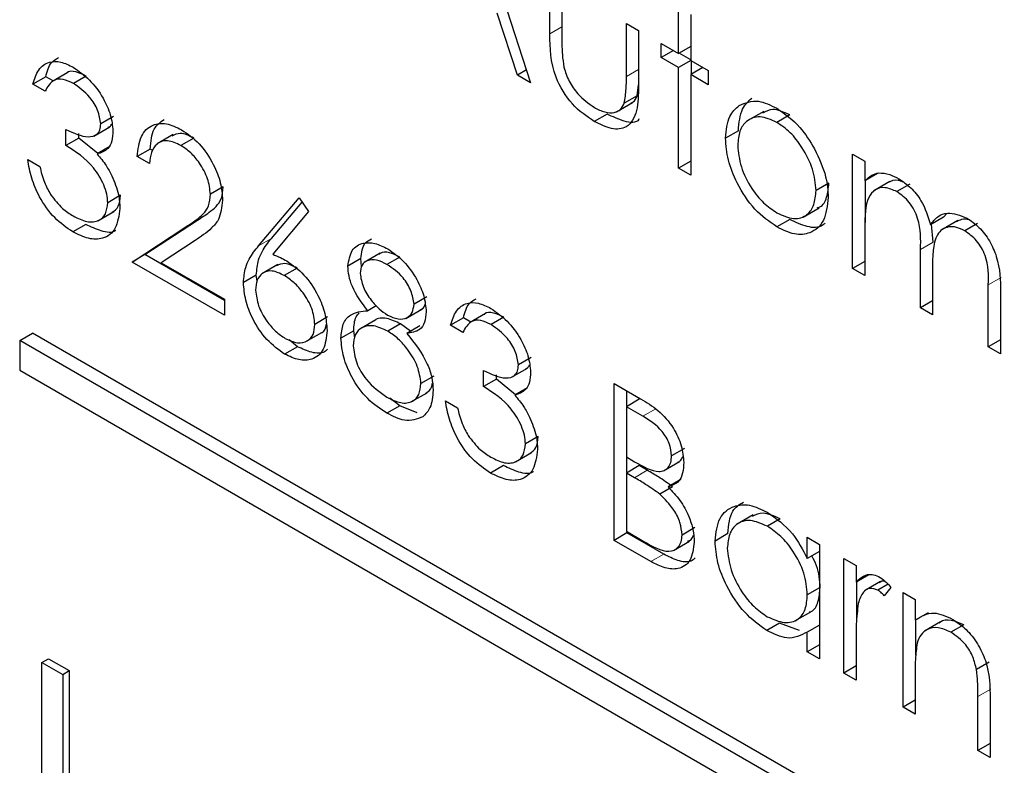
# Paper-space layout 'Blatt2' of a CAD drawing. Header units: millimetres. Extents: x 5 to 418, y 2 to 292.
# Tile 43 of 115: x 113.7 to 114.605, y 186.928 to 187.613. Entities that reach past the tile are written whole.
import ezdxf

# ---------------------------------------------------------------- set-up
doc = ezdxf.new("R2010")
doc.units = ezdxf.units.MM

psp = doc.layouts.new('Blatt2')

# ---------------------------------------------------------------- linework, layer by layer
at = {"color": 7, "linetype": 'Continuous', "lineweight": 25}
for p, q in [((114.1118, 187.73233), (114.16936, 187.55507)), ((114.18695, 187.59988), (114.18695, 187.65017)), ((114.19815, 187.6437), (114.19815, 187.59489)), ((114.1572, 187.56209), (114.13876, 187.6189)), ((114.30528, 187.58185), (114.30528, 187.62432)), ((114.31648, 187.61786), (114.31648, 187.57539)), ((114.25731, 187.60955), (114.26851, 187.60309)), ((114.25731, 187.56073), (114.25731, 187.60955)), ((114.26851, 187.60309), (114.26851, 187.55185)), ((114.28929, 187.59109), (114.30528, 187.58185)), ((114.28929, 187.57816), (114.28929, 187.59109)), ((114.30049, 187.58462), (114.28929, 187.57816)), ((114.31648, 187.58832), (114.30528, 187.58185)), ((114.30528, 187.56893), (114.28929, 187.57816)), ((114.31648, 187.57539), (114.30528, 187.56893)), ((114.31648, 187.57607), (114.30587, 187.5822)), ((114.31648, 187.57539), (114.33247, 187.56616)), ((114.31707, 187.56281), (114.31707, 187.57505)), ((114.16552, 187.5669), (114.1572, 187.56209)), ((114.30528, 187.4766), (114.30528, 187.56893)), ((114.32767, 187.56893), (114.31648, 187.56247)), ((114.33247, 187.56616), (114.33247, 187.55324)), ((113.72382, 187.56053), (113.71204, 187.55373)), ((113.73054, 187.55666), (113.72382, 187.56053)), ((113.74411, 187.56449), (113.72938, 187.55598)), ((113.7611, 187.56117), (113.74931, 187.55437)), ((114.16936, 187.55507), (114.1572, 187.56209)), ((114.31648, 187.56247), (114.31648, 187.47014)), ((114.33247, 187.55324), (114.31648, 187.56247)), ((113.72323, 187.54727), (113.71204, 187.55373)), ((114.26725, 187.54295), (114.26851, 187.5531)), ((114.26725, 187.54295), (114.25546, 187.53615)), ((114.24831, 187.52827), (114.26304, 187.53677)), ((114.38359, 187.52871), (114.36886, 187.52021)), ((113.78618, 187.5241), (113.7744, 187.5173)), ((114.23959, 187.52629), (114.2278, 187.51948)), ((114.40742, 187.52542), (114.39563, 187.51862)), ((113.74242, 187.49741), (113.74242, 187.51219)), ((113.768, 187.50595), (113.78273, 187.51446)), ((114.36024, 187.51082), (114.34846, 187.50402)), ((113.7542, 187.50422), (113.74242, 187.49741)), ((113.7542, 187.50422), (113.7542, 187.50826)), ((113.77168, 187.48993), (113.7542, 187.50422)), ((113.84095, 187.50747), (113.82622, 187.49897)), ((113.85987, 187.50416), (113.84808, 187.49735)), ((113.78281, 187.49636), (113.77103, 187.48956)), ((113.81976, 187.49407), (113.80798, 187.48726)), ((113.82214, 187.4927), (113.81976, 187.49407)), ((113.70724, 187.48449), (113.71843, 187.47802)), ((113.81917, 187.4808), (113.80798, 187.48726)), ((114.46519, 187.48954), (114.47638, 187.48308)), ((114.46519, 187.38429), (114.46519, 187.48954)), ((114.47638, 187.48308), (114.47638, 187.46479)), ((114.31648, 187.48306), (114.30528, 187.4766)), ((114.31648, 187.47014), (114.30528, 187.4766)), ((114.48817, 187.47159), (114.47638, 187.46479)), ((114.47697, 187.42662), (114.47697, 187.46513)), ((113.88692, 187.45934), (113.87514, 187.45253)), ((114.44339, 187.46273), (114.43161, 187.45593)), ((114.49944, 187.4643), (114.48471, 187.4558)), ((114.51765, 187.46179), (114.50586, 187.45498)), ((113.79258, 187.4516), (113.7808, 187.44479)), ((113.91946, 187.40519), (113.95669, 187.44943)), ((113.95669, 187.44943), (113.96531, 187.43663)), ((113.93125, 187.41199), (113.95938, 187.44543)), ((114.4197, 187.43168), (114.43443, 187.44019)), ((113.77178, 187.42823), (113.78651, 187.43674)), ((113.81497, 187.39713), (113.86334, 187.42881)), ((113.96531, 187.43663), (113.93236, 187.39746)), ((114.40747, 187.42938), (114.39568, 187.42257)), ((114.54861, 187.43142), (114.53682, 187.42462)), ((114.54861, 187.43142), (114.55194, 187.43503)), ((113.76062, 187.4248), (113.74884, 187.418)), ((113.80318, 187.39032), (113.85155, 187.42201)), ((114.47638, 187.42212), (114.47638, 187.37783)), ((114.53934, 187.40861), (114.53784, 187.42521)), ((114.56181, 187.42842), (114.54707, 187.41992)), ((114.58009, 187.42574), (114.5683, 187.41894)), ((113.8611, 187.41012), (113.82989, 187.38968)), ((114.52755, 187.34829), (114.52755, 187.40181)), ((113.81497, 187.39713), (113.80318, 187.39032)), ((113.88793, 187.355), (113.81497, 187.39713)), ((114.01325, 187.39342), (114.00146, 187.38662)), ((114.0141, 187.38609), (114.01325, 187.39342)), ((114.03106, 187.39843), (114.01633, 187.38993)), ((114.04918, 187.39487), (114.03739, 187.38806)), ((113.88793, 187.3414), (113.80318, 187.39032)), ((113.82989, 187.38968), (113.88793, 187.35617)), ((113.93711, 187.38812), (113.92238, 187.37961)), ((113.95471, 187.38478), (113.94292, 187.37797)), ((114.47638, 187.39075), (114.46519, 187.38429)), ((114.47638, 187.37783), (114.46519, 187.38429)), ((113.91731, 187.37821), (113.90552, 187.3714)), ((113.91805, 187.37268), (113.91731, 187.37821)), ((114.53874, 187.38277), (114.53874, 187.34183)), ((114.58991, 187.31229), (114.58991, 187.36936)), ((114.07401, 187.35843), (114.06223, 187.35163)), ((114.60111, 187.36284), (114.60111, 187.30583)), ((113.88793, 187.35617), (113.88793, 187.3414)), ((114.02756, 187.35013), (114.01968, 187.34558)), ((114.53874, 187.35475), (114.52755, 187.34829)), ((114.53874, 187.34183), (114.52755, 187.34829)), ((113.98287, 187.33984), (113.97108, 187.33304)), ((114.05467, 187.33857), (114.0694, 187.34707)), ((114.10759, 187.33899), (114.09581, 187.33218)), ((114.11431, 187.33511), (114.10759, 187.33899)), ((114.12788, 187.34294), (114.11315, 187.33444)), ((114.14487, 187.33963), (114.13309, 187.33282)), ((114.02727, 187.33724), (114.01254, 187.32874)), ((114.0499, 187.33351), (114.03812, 187.32671)), ((114.05911, 187.32674), (114.0499, 187.33351)), ((114.06749, 187.33158), (114.05571, 187.32478)), ((114.107, 187.32572), (114.09581, 187.33218)), ((113.69989, 187.31814), (113.71168, 187.32494)), ((116.3044, 185.82819), (113.71168, 187.32494)), ((113.96275, 187.31717), (113.97748, 187.32567)), ((114.00685, 187.32712), (113.99507, 187.32032)), ((114.00781, 187.32083), (114.00685, 187.32712)), ((116.29262, 185.82139), (113.69989, 187.31814)), ((113.69989, 187.31814), (113.69989, 187.29092)), ((113.95508, 187.31254), (113.9433, 187.30574)), ((113.95508, 187.31254), (113.94737, 187.31892)), ((114.60111, 187.31875), (114.58991, 187.31229)), ((114.60111, 187.30583), (114.58991, 187.31229)), ((114.16996, 187.30255), (114.15817, 187.29575)), ((113.69989, 187.29092), (116.29262, 185.79417)), ((114.08041, 187.28558), (114.06862, 187.27878)), ((114.12619, 187.27587), (114.12619, 187.29064)), ((114.13798, 187.28267), (114.13798, 187.28671)), ((114.15177, 187.28441), (114.1665, 187.29291)), ((114.13798, 187.28267), (114.12619, 187.27587)), ((114.15545, 187.26839), (114.13798, 187.28267)), ((114.24612, 187.27865), (114.27045, 187.2646)), ((114.24612, 187.13462), (114.24612, 187.27865)), ((114.05942, 187.26178), (114.07415, 187.27028)), ((114.16658, 187.27481), (114.1548, 187.26801)), ((114.2579, 187.25776), (114.2579, 187.27185)), ((114.04905, 187.2583), (114.03727, 187.25149)), ((114.04905, 187.2583), (114.04006, 187.26512)), ((114.06512, 187.25171), (114.04905, 187.2583)), ((114.09101, 187.26294), (114.1022, 187.25648)), ((114.2691, 187.26422), (114.25731, 187.25741)), ((114.25731, 187.25741), (114.25731, 187.21125)), ((114.2725, 187.24865), (114.25731, 187.25741)), ((114.17635, 187.23005), (114.16457, 187.22325)), ((114.15555, 187.20669), (114.17028, 187.21519)), ((114.31067, 187.21904), (114.29889, 187.21224)), ((114.1444, 187.20326), (114.13261, 187.19645)), ((114.25731, 187.21125), (114.26483, 187.20691)), ((114.2691, 187.20328), (114.25731, 187.19648)), ((114.2579, 187.19682), (114.2579, 187.21091)), ((114.27652, 187.199), (114.2691, 187.20328)), ((114.29148, 187.19849), (114.30621, 187.207)), ((114.25731, 187.19648), (114.25731, 187.14293)), ((114.26473, 187.1922), (114.25731, 187.19648)), ((114.30745, 187.19052), (114.29566, 187.18372)), ((114.29985, 187.18383), (114.28807, 187.17702)), ((114.37392, 187.15811), (114.35919, 187.1496)), ((114.39867, 187.15433), (114.38689, 187.14753)), ((114.2579, 187.14142), (114.24612, 187.13462)), ((114.25731, 187.14293), (114.27325, 187.13373)), ((114.2579, 187.14142), (114.2579, 187.14259)), ((114.29163, 187.12195), (114.2579, 187.14142)), ((114.32027, 187.14631), (114.30848, 187.1395)), ((114.35065, 187.1408), (114.33886, 187.13399)), ((114.27985, 187.11515), (114.24612, 187.13462)), ((114.30062, 187.12529), (114.31536, 187.1338)), ((114.42361, 187.11793), (114.42361, 187.13741)), ((114.42361, 187.13741), (114.43481, 187.13094)), ((114.43481, 187.13094), (114.43481, 187.02569)), ((114.43481, 187.12439), (114.42361, 187.11793)), ((114.45719, 187.11802), (114.46839, 187.11156)), ((114.45719, 187.01277), (114.45719, 187.11802)), ((114.46839, 187.11156), (114.46839, 187.09607)), ((114.48017, 187.10287), (114.46839, 187.09607)), ((114.46898, 187.06158), (114.46898, 187.09641)), ((114.49097, 187.09682), (114.47624, 187.08832)), ((114.49783, 187.09426), (114.4885, 187.08887)), ((114.43481, 187.09101), (114.42361, 187.08455)), ((114.50037, 187.09134), (114.49422, 187.08369)), ((114.51156, 187.08664), (114.52275, 187.08017)), ((114.51156, 186.98138), (114.51156, 187.08664)), ((114.52275, 187.08017), (114.52275, 187.06119)), ((114.41217, 187.06059), (114.4269, 187.06909)), ((114.53454, 187.06799), (114.52275, 187.06119)), ((114.39817, 187.0586), (114.38639, 187.0518)), ((114.41649, 187.05184), (114.39817, 187.0586)), ((114.52335, 187.02913), (114.52335, 187.06153)), ((114.54607, 187.05975), (114.53134, 187.05124)), ((114.43481, 187.05682), (114.42361, 187.05036)), ((114.42361, 187.03215), (114.42361, 187.05036)), ((114.56727, 187.057), (114.55548, 187.0502)), ((114.46839, 187.04168), (114.46839, 187.00631)), ((114.43481, 187.03862), (114.42361, 187.03215)), ((114.43481, 187.02569), (114.42361, 187.03215)), ((113.72035, 187.02254), (113.72624, 187.02594)), ((113.72035, 187.02254), (113.73939, 187.01154)), ((113.72035, 186.77757), (113.72035, 187.02254)), ((113.72624, 187.02594), (113.74528, 187.01495)), ((114.59078, 187.02271), (114.579, 187.01591)), ((113.73939, 187.01154), (113.74528, 187.01495)), ((113.74528, 187.01495), (113.74528, 186.76998)), ((114.46839, 187.01923), (114.45719, 187.01277)), ((114.46839, 187.00631), (114.45719, 187.01277)), ((114.52275, 187.01298), (114.52275, 186.97492)), ((113.73939, 187.01154), (113.73939, 186.76658)), ((114.52275, 186.98785), (114.51156, 186.98138)), ((114.58032, 186.94169), (114.58032, 186.9912)), ((114.59151, 186.98898), (114.59151, 186.93523)), ((114.52275, 186.97492), (114.51156, 186.98138)), ((114.59151, 186.94815), (114.58032, 186.94169)), ((114.59151, 186.93523), (114.58032, 186.94169))]:
    psp.add_line(p, q, dxfattribs=at)
at = {"color": 7, "linetype": 'Continuous', "lineweight": 18}
for p, q in [((114.19815, 187.60634), (114.18695, 187.59988)), ((114.26851, 187.56719), (114.25731, 187.56073)), ((113.86334, 187.42881), (113.85155, 187.42201)), ((113.93125, 187.41199), (113.91946, 187.40519)), ((114.53934, 187.40861), (114.52755, 187.40181)), ((114.6017, 187.37616), (114.58991, 187.36936)), ((114.28429, 187.25545), (114.2725, 187.24865)), ((114.27652, 187.199), (114.26473, 187.1922)), ((114.29163, 187.12195), (114.27985, 187.11515)), ((114.59211, 186.998), (114.58032, 186.9912))]:
    psp.add_line(p, q, dxfattribs=at)
at = {"color": 7, "linetype": 'Continuous', "lineweight": 25}
for points, knots in [([(114.2278, 187.51948), (114.22087, 187.52412), (114.20704, 187.53337), (114.18766, 187.56561), (114.18722, 187.58686), (114.18695, 187.59988)], [0, 0, 0, 0, 0.28097, 0.559785, 1, 1, 1, 1]), ([(114.19815, 187.59489), (114.19814, 187.59026), (114.19812, 187.582), (114.19937, 187.57315), (114.19992, 187.56925)], [0, 0, 0, 0, 0.560377, 1, 1, 1, 1]), ([(113.71204, 187.55373), (113.71347, 187.55844), (113.71634, 187.56784), (113.72587, 187.57458), (113.73741, 187.57496), (113.74524, 187.57114), (113.74916, 187.56923)], [0, 0, 0, 0, 0.2802877, 0.5596797, 0.7797465, 1, 1, 1, 1]), ([(113.72382, 187.56053), (113.72513, 187.56546), (113.72727, 187.57353), (113.73316, 187.57681), (113.73546, 187.57809)], [0, 0, 0, 0, 0.609349, 1, 1, 1, 1]), ([(113.7611, 187.56117), (113.75793, 187.56264), (113.75159, 187.56556), (113.74482, 187.56598), (113.74295, 187.56361), (113.7428, 187.56342)], [0, 0, 0, 0, 0.479358, 0.957166, 1, 1, 1, 1]), ([(113.74916, 187.56923), (113.75421, 187.56569), (113.76431, 187.55861), (113.77639, 187.54238), (113.78406, 187.52539), (113.78508, 187.51565), (113.78559, 187.51078)], [0, 0, 0, 0, 0.280085, 0.559868, 0.780099, 1, 1, 1, 1]), ([(114.19992, 187.56925), (114.2013, 187.56493), (114.20405, 187.55628), (114.21409, 187.54207), (114.22267, 187.53604), (114.2279, 187.53235)], [0, 0, 0, 0, 0.280117, 0.560544, 1, 1, 1, 1]), ([(113.74931, 187.55437), (113.74607, 187.55594), (113.73959, 187.55909), (113.72928, 187.55784), (113.72553, 187.55128), (113.72323, 187.54727)], [0, 0, 0, 0, 0.280636, 0.560364, 1, 1, 1, 1]), ([(114.25546, 187.53615), (114.25615, 187.54051), (114.25736, 187.5483), (114.25733, 187.55693), (114.25731, 187.56073)], [0, 0, 0, 0, 0.559371, 1, 1, 1, 1]), ([(113.7744, 187.5173), (113.77377, 187.52143), (113.7725, 187.52974), (113.76295, 187.54458), (113.75448, 187.55066), (113.74931, 187.55437)], [0, 0, 0, 0, 0.278859, 0.560074, 1, 1, 1, 1]), ([(114.26851, 187.55185), (114.2684, 187.54404), (114.2682, 187.52852), (114.25943, 187.51305), (114.24383, 187.5114), (114.23315, 187.51679), (114.2278, 187.51948)], [0, 0, 0, 0, 0.281501, 0.559646, 0.779298, 1, 1, 1, 1]), ([(114.26138, 187.53626), (114.26215, 187.53658), (114.26486, 187.53771), (114.26625, 187.54077), (114.26725, 187.54295)], [0, 0, 0, 0, 0.285818, 1, 1, 1, 1]), ([(114.36024, 187.51082), (114.3609, 187.5182), (114.36208, 187.53138), (114.36948, 187.53802), (114.37274, 187.54094)], [0, 0, 0, 0, 0.559285, 1, 1, 1, 1]), ([(114.36095, 187.53414), (114.36658, 187.53653), (114.37666, 187.5408), (114.38986, 187.53436), (114.39568, 187.53152)], [0, 0, 0, 0, 0.55888, 1, 1, 1, 1]), ([(114.2279, 187.53235), (114.23115, 187.5307), (114.23763, 187.52739), (114.24593, 187.52711), (114.25223, 187.52999), (114.25439, 187.5341), (114.25546, 187.53615)], [0, 0, 0, 0, 0.28027, 0.560007, 0.780074, 1, 1, 1, 1]), ([(114.34846, 187.50402), (114.34912, 187.51139), (114.3503, 187.52458), (114.35769, 187.53121), (114.36095, 187.53414)], [0, 0, 0, 0, 0.559285, 1, 1, 1, 1]), ([(114.40742, 187.52542), (114.40199, 187.52794), (114.39238, 187.53239), (114.38548, 187.52873), (114.38247, 187.52713)], [0, 0, 0, 0, 0.5643768, 1, 1, 1, 1]), ([(114.39568, 187.53152), (114.40308, 187.52635), (114.41631, 187.51712), (114.42602, 187.5012), (114.43031, 187.49419)], [0, 0, 0, 0, 0.559182, 1, 1, 1, 1]), ([(113.81976, 187.49407), (113.82037, 187.50084), (113.82149, 187.51329), (113.82905, 187.51868), (113.8325, 187.52114)], [0, 0, 0, 0, 0.54369, 1, 1, 1, 1]), ([(114.26909, 187.52167), (114.26904, 187.52158), (114.2665, 187.51754), (114.25509, 187.51892), (114.24476, 187.52383), (114.23959, 187.52629)], [0, 0, 0, 0, 0.010224, 0.503933, 1, 1, 1, 1]), ([(114.39563, 187.51862), (114.3903, 187.52094), (114.37965, 187.52559), (114.36798, 187.52083), (114.36073, 187.51135), (114.36001, 187.5021), (114.35965, 187.49747)], [0, 0, 0, 0, 0.2794842, 0.5592561, 0.7795472, 1, 1, 1, 1]), ([(113.74242, 187.51219), (113.74946, 187.50887), (113.76003, 187.5039), (113.77036, 187.50639), (113.7739, 187.51151), (113.77423, 187.51537), (113.7744, 187.5173)], [0, 0, 0, 0, 0.499418, 0.749016, 0.874544, 1, 1, 1, 1]), ([(113.78559, 187.51078), (113.78539, 187.50757), (113.78498, 187.50115), (113.78049, 187.49269), (113.77461, 187.49074), (113.77103, 187.48956)], [0, 0, 0, 0, 0.280508, 0.560792, 1, 1, 1, 1]), ([(113.78098, 187.5142), (113.78164, 187.51431), (113.78331, 187.5146), (113.78405, 187.51633), (113.7845, 187.51737)], [0, 0, 0, 0, 0.399149, 1, 1, 1, 1]), ([(113.80798, 187.48726), (113.80871, 187.49385), (113.81016, 187.507), (113.8208, 187.51685), (113.83434, 187.51864), (113.84388, 187.51408), (113.84866, 187.51179)], [0, 0, 0, 0, 0.280029, 0.559515, 0.779668, 1, 1, 1, 1]), ([(113.84866, 187.51179), (113.85422, 187.50798), (113.86533, 187.50037), (113.87768, 187.48151), (113.88515, 187.46296), (113.88594, 187.45247), (113.88633, 187.44723)], [0, 0, 0, 0, 0.27989, 0.559224, 0.779582, 1, 1, 1, 1]), ([(114.43161, 187.45593), (114.431, 187.46244), (114.42977, 187.47547), (114.41992, 187.4947), (114.40819, 187.51004), (114.39982, 187.51576), (114.39563, 187.51862)], [0, 0, 0, 0, 0.279586, 0.559398, 0.779653, 1, 1, 1, 1]), ([(113.84808, 187.49735), (113.84382, 187.49931), (113.83531, 187.50322), (113.82568, 187.49979), (113.8205, 187.49151), (113.81962, 187.48438), (113.81917, 187.4808)], [0, 0, 0, 0, 0.279699, 0.558847, 0.779176, 1, 1, 1, 1]), ([(113.85987, 187.50416), (113.85551, 187.50629), (113.8478, 187.51006), (113.84223, 187.5072), (113.8398, 187.50596)], [0, 0, 0, 0, 0.56442, 1, 1, 1, 1]), ([(114.39568, 187.42257), (114.38869, 187.42742), (114.37473, 187.43711), (114.35937, 187.46092), (114.34996, 187.48422), (114.34896, 187.49742), (114.34846, 187.50402)], [0, 0, 0, 0, 0.279776, 0.559179, 0.779592, 1, 1, 1, 1]), ([(113.7808, 187.44479), (113.78061, 187.44741), (113.78025, 187.45264), (113.77636, 187.46397), (113.76476, 187.48307), (113.75136, 187.49168), (113.74242, 187.49741)], [0, 0, 0, 0, 0.125587, 0.251191, 0.500605, 1, 1, 1, 1]), ([(113.87514, 187.45253), (113.87462, 187.45729), (113.87357, 187.46681), (113.86595, 187.48063), (113.85718, 187.4913), (113.85112, 187.49533), (113.84808, 187.49735)], [0, 0, 0, 0, 0.279126, 0.558978, 0.77935, 1, 1, 1, 1]), ([(114.35965, 187.49747), (114.36032, 187.491), (114.36165, 187.47806), (114.37117, 187.45877), (114.38319, 187.44399), (114.39148, 187.43835), (114.39563, 187.43553)], [0, 0, 0, 0, 0.279618, 0.559167, 0.779512, 1, 1, 1, 1]), ([(114.43031, 187.49419), (114.43434, 187.48559), (114.44154, 187.47022), (114.44242, 187.45588), (114.4428, 187.44955)], [0, 0, 0, 0, 0.559216, 1, 1, 1, 1]), ([(113.74884, 187.418), (113.74312, 187.42188), (113.73169, 187.42964), (113.71819, 187.44849), (113.71034, 187.46757), (113.70828, 187.47884), (113.70724, 187.48449)], [0, 0, 0, 0, 0.279886, 0.558979, 0.779263, 1, 1, 1, 1]), ([(113.77103, 187.48956), (113.77393, 187.48613), (113.77912, 187.48001), (113.78289, 187.47268), (113.78454, 187.46946)], [0, 0, 0, 0, 0.559795, 1, 1, 1, 1]), ([(113.71843, 187.47802), (113.71957, 187.47318), (113.72161, 187.46453), (113.72619, 187.45616), (113.7282, 187.45248)], [0, 0, 0, 0, 0.560694, 1, 1, 1, 1]), ([(113.78454, 187.46946), (113.78694, 187.46367), (113.79121, 187.45332), (113.79175, 187.44378), (113.79199, 187.43957)], [0, 0, 0, 0, 0.559419, 1, 1, 1, 1]), ([(114.47638, 187.46479), (114.4784, 187.46678), (114.48201, 187.47034), (114.48688, 187.4717), (114.48902, 187.47229)], [0, 0, 0, 0, 0.560148, 1, 1, 1, 1]), ([(114.48902, 187.47229), (114.49239, 187.47206), (114.4984, 187.47165), (114.50493, 187.46827), (114.50781, 187.46678)], [0, 0, 0, 0, 0.559743, 1, 1, 1, 1]), ([(114.51168, 187.46378), (114.51005, 187.46443), (114.50481, 187.46655), (114.50077, 187.4647), (114.49798, 187.46342)], [0, 0, 0, 0, 0.309221, 1, 1, 1, 1]), ([(114.50781, 187.46678), (114.51145, 187.46425), (114.51874, 187.45918), (114.53065, 187.4446), (114.53448, 187.43219), (114.53682, 187.42462)], [0, 0, 0, 0, 0.280809, 0.561507, 1, 1, 1, 1]), ([(113.86334, 187.42881), (113.86693, 187.43112), (113.87286, 187.43492), (113.88049, 187.44112), (113.88591, 187.44817), (113.88659, 187.45562), (113.88692, 187.45934)], [0, 0, 0, 0, 0.340542, 0.56085, 0.780599, 1, 1, 1, 1]), ([(114.39563, 187.43553), (114.40091, 187.43317), (114.41148, 187.42846), (114.42342, 187.43255), (114.4304, 187.44227), (114.4312, 187.45138), (114.43161, 187.45593)], [0, 0, 0, 0, 0.279745, 0.559113, 0.779606, 1, 1, 1, 1]), ([(114.43257, 187.44014), (114.43349, 187.44036), (114.43779, 187.44137), (114.44202, 187.44941), (114.44294, 187.45829), (114.44339, 187.46273)], [0, 0, 0, 0, 0.1191233, 0.5596605, 1, 1, 1, 1]), ([(114.50586, 187.45498), (114.50219, 187.45657), (114.49484, 187.45974), (114.48559, 187.45742), (114.47658, 187.44688), (114.47646, 187.43233), (114.47638, 187.42212)], [0, 0, 0, 0, 0.186544, 0.37335, 0.56013, 1, 1, 1, 1]), ([(113.7282, 187.45248), (113.73179, 187.44782), (113.7382, 187.43948), (113.74572, 187.43475), (113.74904, 187.43266)], [0, 0, 0, 0, 0.558748, 1, 1, 1, 1]), ([(113.78493, 187.43603), (113.78706, 187.43754), (113.79148, 187.44067), (113.7922, 187.44786), (113.79258, 187.4516)], [0, 0, 0, 0, 0.480676, 1, 1, 1, 1]), ([(113.85155, 187.42201), (113.85515, 187.42432), (113.86107, 187.42812), (113.8687, 187.43431), (113.87413, 187.44136), (113.8748, 187.44881), (113.87514, 187.45253)], [0, 0, 0, 0, 0.340542, 0.56085, 0.780599, 1, 1, 1, 1]), ([(113.88633, 187.44723), (113.88558, 187.44073), (113.88433, 187.43001), (113.87633, 187.42148), (113.86901, 187.41537), (113.86374, 187.41187), (113.8611, 187.41012)], [0, 0, 0, 0, 0.33837, 0.558748, 0.779361, 1, 1, 1, 1]), ([(114.4428, 187.44955), (114.44195, 187.44204), (114.44023, 187.42702), (114.42766, 187.4163), (114.41207, 187.41455), (114.40115, 187.4199), (114.39568, 187.42257)], [0, 0, 0, 0, 0.279521, 0.559381, 0.779507, 1, 1, 1, 1]), ([(114.52755, 187.40181), (114.52789, 187.41107), (114.52832, 187.42265), (114.52207, 187.43813), (114.51585, 187.4477), (114.50985, 187.45207), (114.50586, 187.45498)], [0, 0, 0, 0, 0.500537, 0.625897, 0.751368, 1, 1, 1, 1]), ([(113.79199, 187.43957), (113.79109, 187.43302), (113.7893, 187.41991), (113.7776, 187.41113), (113.76333, 187.41093), (113.75367, 187.41564), (113.74884, 187.418)], [0, 0, 0, 0, 0.279304, 0.558838, 0.779277, 1, 1, 1, 1]), ([(113.74904, 187.43266), (113.75336, 187.43049), (113.762, 187.42618), (113.77245, 187.42762), (113.77954, 187.43378), (113.78038, 187.44113), (113.7808, 187.44479)], [0, 0, 0, 0, 0.280599, 0.560151, 0.780303, 1, 1, 1, 1]), ([(114.43984, 187.4261), (114.43913, 187.42537), (114.43525, 187.42139), (114.42357, 187.42178), (114.41283, 187.42684), (114.40747, 187.42938)], [0, 0, 0, 0, 0.100871, 0.55006, 1, 1, 1, 1]), ([(114.53682, 187.42462), (114.53889, 187.42728), (114.54303, 187.43259), (114.55398, 187.43708), (114.56409, 187.43314), (114.57025, 187.43074)], [0, 0, 0, 0, 0.281263, 0.562094, 1, 1, 1, 1]), ([(114.57276, 187.42879), (114.57265, 187.42884), (114.56997, 187.42997), (114.56552, 187.42973), (114.56202, 187.42812), (114.56043, 187.42738)], [0, 0, 0, 0, 0.023662, 0.556677, 1, 1, 1, 1]), ([(114.57025, 187.43074), (114.57403, 187.42816), (114.58159, 187.423), (114.59143, 187.41001), (114.60082, 187.3885), (114.60099, 187.37342), (114.60111, 187.36284)], [0, 0, 0, 0, 0.186885, 0.373579, 0.560268, 1, 1, 1, 1]), ([(113.78814, 187.4193), (113.78801, 187.41919), (113.78483, 187.41656), (113.77478, 187.41827), (113.76535, 187.42263), (113.76062, 187.4248)], [0, 0, 0, 0, 0.020663, 0.510016, 1, 1, 1, 1]), ([(114.5683, 187.41894), (114.56571, 187.4202), (114.56052, 187.42273), (114.5534, 187.4229), (114.54737, 187.42065), (114.53858, 187.41066), (114.53867, 187.39516), (114.53874, 187.38277)], [0, 0, 0, 0, 0.125317, 0.250662, 0.376086, 0.501515, 1, 1, 1, 1]), ([(113.91731, 187.37821), (113.91775, 187.3831), (113.91847, 187.39117), (113.92244, 187.39987), (113.92655, 187.40629), (113.92968, 187.41009), (113.93125, 187.41199)], [0, 0, 0, 0, 0.339374, 0.559486, 0.779731, 1, 1, 1, 1]), ([(114.01325, 187.39342), (114.01396, 187.39895), (114.01508, 187.40768), (114.02101, 187.41053), (114.02318, 187.41157)], [0, 0, 0, 0, 0.632557, 1, 1, 1, 1]), ([(114.58991, 187.36936), (114.59017, 187.37818), (114.59049, 187.38921), (114.58379, 187.4036), (114.5777, 187.41231), (114.57205, 187.41629), (114.5683, 187.41894)], [0, 0, 0, 0, 0.4994454, 0.6249333, 0.750561, 1, 1, 1, 1]), ([(113.90552, 187.3714), (113.90596, 187.3763), (113.90669, 187.38437), (113.91065, 187.39307), (113.91477, 187.39949), (113.9179, 187.40329), (113.91946, 187.40519)], [0, 0, 0, 0, 0.339374, 0.559486, 0.779731, 1, 1, 1, 1]), ([(114.00146, 187.38662), (114.00235, 187.39187), (114.00412, 187.4024), (114.01441, 187.40843), (114.02616, 187.40822), (114.03406, 187.40439), (114.03802, 187.40248)], [0, 0, 0, 0, 0.278806, 0.558457, 0.77916, 1, 1, 1, 1]), ([(114.03802, 187.40248), (114.04299, 187.39897), (114.05293, 187.39198), (114.0646, 187.37573), (114.07199, 187.35902), (114.07294, 187.34946), (114.07342, 187.34467)], [0, 0, 0, 0, 0.279929, 0.559623, 0.779946, 1, 1, 1, 1]), ([(113.93236, 187.39746), (113.93475, 187.39651), (113.93904, 187.39482), (113.94337, 187.39244), (113.94527, 187.39139)], [0, 0, 0, 0, 0.55991, 1, 1, 1, 1]), ([(114.03739, 187.38806), (114.03412, 187.3897), (114.02757, 187.39297), (114.01954, 187.39229), (114.01371, 187.38826), (114.01301, 187.38272), (114.01266, 187.37995)], [0, 0, 0, 0, 0.280651, 0.560566, 0.78062, 1, 1, 1, 1]), ([(114.04918, 187.39487), (114.04595, 187.39643), (114.03951, 187.39956), (114.0326, 187.39981), (114.0302, 187.39763), (114.0298, 187.39726)], [0, 0, 0, 0, 0.454504, 0.907816, 1, 1, 1, 1]), ([(113.95471, 187.38478), (113.95085, 187.38671), (113.94367, 187.39031), (113.9383, 187.38796), (113.93582, 187.38688)], [0, 0, 0, 0, 0.538433, 1, 1, 1, 1]), ([(113.94527, 187.39139), (113.95074, 187.38751), (113.96167, 187.37976), (113.97383, 187.36119), (113.98119, 187.34285), (113.98192, 187.33252), (113.98228, 187.32736)], [0, 0, 0, 0, 0.279638, 0.559326, 0.779527, 1, 1, 1, 1]), ([(114.01968, 187.34558), (114.01432, 187.35277), (114.00685, 187.36282), (114.0021, 187.37767), (114.00168, 187.38364), (114.00146, 187.38662)], [0, 0, 0, 0, 0.557752, 0.778932, 1, 1, 1, 1]), ([(114.06223, 187.35163), (114.06156, 187.35571), (114.06022, 187.36391), (114.05103, 187.37878), (114.04256, 187.38455), (114.03739, 187.38806)], [0, 0, 0, 0, 0.278971, 0.559919, 1, 1, 1, 1]), ([(113.94292, 187.37797), (113.93912, 187.37979), (113.93153, 187.38342), (113.92282, 187.38086), (113.91753, 187.37425), (113.91699, 187.3677), (113.91671, 187.36442)], [0, 0, 0, 0, 0.280127, 0.559515, 0.779719, 1, 1, 1, 1]), ([(113.97108, 187.33304), (113.97051, 187.33788), (113.96935, 187.3476), (113.96117, 187.36143), (113.95215, 187.3719), (113.946, 187.37595), (113.94292, 187.37797)], [0, 0, 0, 0, 0.2787544, 0.558605, 0.7791474, 1, 1, 1, 1]), ([(114.01266, 187.37995), (114.01336, 187.37574), (114.01476, 187.36726), (114.02217, 187.35573), (114.02994, 187.34687), (114.03521, 187.34339), (114.03784, 187.34164)], [0, 0, 0, 0, 0.277721, 0.558224, 0.779072, 1, 1, 1, 1]), ([(113.9433, 187.30574), (113.93772, 187.30974), (113.92656, 187.31772), (113.91397, 187.33669), (113.90682, 187.35549), (113.90596, 187.3661), (113.90552, 187.3714)], [0, 0, 0, 0, 0.27967, 0.559085, 0.779558, 1, 1, 1, 1]), ([(113.91671, 187.36442), (113.91725, 187.35969), (113.91832, 187.35022), (113.92611, 187.33658), (113.93487, 187.32617), (113.94089, 187.32217), (113.9439, 187.32017)], [0, 0, 0, 0, 0.279059, 0.55882, 0.779303, 1, 1, 1, 1]), ([(114.10759, 187.33899), (114.1089, 187.34391), (114.11104, 187.35199), (114.11693, 187.35526), (114.11924, 187.35655)], [0, 0, 0, 0, 0.609349, 1, 1, 1, 1]), ([(114.03784, 187.34164), (114.04115, 187.34014), (114.04776, 187.33713), (114.05577, 187.33835), (114.06101, 187.34338), (114.06182, 187.34888), (114.06223, 187.35163)], [0, 0, 0, 0, 0.280237, 0.560145, 0.780435, 1, 1, 1, 1]), ([(114.06788, 187.34628), (114.06972, 187.34735), (114.07171, 187.3485), (114.0723, 187.35119), (114.07235, 187.3514)], [0, 0, 0, 0, 0.924442, 1, 1, 1, 1]), ([(114.09581, 187.33218), (114.09725, 187.33689), (114.10012, 187.3463), (114.10965, 187.35304), (114.12118, 187.35341), (114.12902, 187.34959), (114.13294, 187.34768)], [0, 0, 0, 0, 0.280288, 0.55968, 0.779747, 1, 1, 1, 1]), ([(114.13294, 187.34768), (114.13799, 187.34414), (114.14808, 187.33706), (114.16016, 187.32083), (114.16783, 187.30384), (114.16885, 187.2941), (114.16936, 187.28923)], [0, 0, 0, 0, 0.280085, 0.5598683, 0.7800992, 1, 1, 1, 1]), ([(113.99507, 187.32032), (113.99548, 187.32489), (113.9963, 187.33404), (114.00467, 187.34414), (114.01399, 187.34503), (114.01968, 187.34558)], [0, 0, 0, 0, 0.279987, 0.559901, 1, 1, 1, 1]), ([(114.00685, 187.32712), (114.00708, 187.33192), (114.0074, 187.3388), (114.01085, 187.34249), (114.01189, 187.3436)], [0, 0, 0, 0, 0.697882, 1, 1, 1, 1]), ([(114.0499, 187.33351), (114.04561, 187.3355), (114.03702, 187.33946), (114.02858, 187.33911), (114.02597, 187.33639), (114.02587, 187.33629)], [0, 0, 0, 0, 0.490788, 0.980826, 1, 1, 1, 1]), ([(114.07342, 187.34467), (114.07314, 187.34124), (114.07258, 187.33438), (114.06667, 187.32645), (114.05986, 187.32541), (114.05571, 187.32478)], [0, 0, 0, 0, 0.280159, 0.560243, 1, 1, 1, 1]), ([(114.14487, 187.33963), (114.1417, 187.34109), (114.13536, 187.34401), (114.12859, 187.34443), (114.12672, 187.34207), (114.12657, 187.34187)], [0, 0, 0, 0, 0.479358, 0.957166, 1, 1, 1, 1]), ([(113.9439, 187.32017), (113.94773, 187.3184), (113.95539, 187.31486), (113.96428, 187.31711), (113.97014, 187.32315), (113.97077, 187.32974), (113.97108, 187.33304)], [0, 0, 0, 0, 0.280018, 0.559853, 0.779987, 1, 1, 1, 1]), ([(113.97598, 187.3249), (113.97606, 187.32491), (113.97861, 187.32544), (113.98087, 187.32825), (113.98146, 187.33208), (113.98157, 187.3328)], [0, 0, 0, 0, 0.027326, 0.817479, 1, 1, 1, 1]), ([(114.03812, 187.32671), (114.03373, 187.32881), (114.02497, 187.33301), (114.01465, 187.3309), (114.00753, 187.32459), (114.00668, 187.31714), (114.00626, 187.31342)], [0, 0, 0, 0, 0.280283, 0.560138, 0.780298, 1, 1, 1, 1]), ([(114.13309, 187.33282), (114.12984, 187.3344), (114.12337, 187.33754), (114.11306, 187.33629), (114.1093, 187.32973), (114.107, 187.32572)], [0, 0, 0, 0, 0.280636, 0.560364, 1, 1, 1, 1]), ([(114.15817, 187.29575), (114.15754, 187.29988), (114.15627, 187.30819), (114.14672, 187.32303), (114.13825, 187.32911), (114.13309, 187.33282)], [0, 0, 0, 0, 0.278859, 0.560074, 1, 1, 1, 1]), ([(113.98228, 187.32736), (113.98163, 187.32113), (113.98034, 187.3087), (113.9697, 187.30025), (113.95671, 187.29946), (113.94777, 187.30365), (113.9433, 187.30574)], [0, 0, 0, 0, 0.279631, 0.55896, 0.779478, 1, 1, 1, 1]), ([(114.03727, 187.25149), (114.03123, 187.25541), (114.0192, 187.26323), (114.00515, 187.28302), (113.99668, 187.30313), (113.9956, 187.31459), (113.99507, 187.32032)], [0, 0, 0, 0, 0.280545, 0.559269, 0.779816, 1, 1, 1, 1]), ([(114.06862, 187.27878), (114.06789, 187.28398), (114.06642, 187.29443), (114.05757, 187.30903), (114.04796, 187.32023), (114.0414, 187.32455), (114.03812, 187.32671)], [0, 0, 0, 0, 0.278303, 0.558509, 0.779146, 1, 1, 1, 1]), ([(114.05571, 187.32478), (114.06277, 187.31575), (114.07264, 187.30316), (114.0791, 187.28402), (114.07958, 187.27639), (114.07982, 187.27257)], [0, 0, 0, 0, 0.558271, 0.779089, 1, 1, 1, 1]), ([(113.98286, 187.31042), (113.98195, 187.3095), (113.97842, 187.30593), (113.96829, 187.30657), (113.95948, 187.31055), (113.95508, 187.31254)], [0, 0, 0, 0, 0.146573, 0.573283, 1, 1, 1, 1]), ([(114.00626, 187.31342), (114.00696, 187.30821), (114.00837, 187.29778), (114.0199, 187.27844), (114.03076, 187.27084), (114.03739, 187.26619)], [0, 0, 0, 0, 0.279833, 0.560198, 1, 1, 1, 1]), ([(114.12619, 187.29064), (114.13324, 187.28732), (114.1438, 187.28235), (114.15413, 187.28484), (114.15767, 187.28997), (114.158, 187.29382), (114.15817, 187.29575)], [0, 0, 0, 0, 0.499418, 0.749016, 0.874544, 1, 1, 1, 1]), ([(114.16475, 187.29265), (114.16541, 187.29276), (114.16708, 187.29305), (114.16782, 187.29478), (114.16827, 187.29582)], [0, 0, 0, 0, 0.399149, 1, 1, 1, 1]), ([(114.16936, 187.28923), (114.16916, 187.28602), (114.16876, 187.2796), (114.16426, 187.27114), (114.15839, 187.2692), (114.1548, 187.26801)], [0, 0, 0, 0, 0.280508, 0.560792, 1, 1, 1, 1]), ([(114.03739, 187.26619), (114.04169, 187.26405), (114.05026, 187.25978), (114.06061, 187.26137), (114.06741, 187.26783), (114.06822, 187.27513), (114.06862, 187.27878)], [0, 0, 0, 0, 0.280602, 0.559962, 0.78018, 1, 1, 1, 1]), ([(114.07266, 187.26946), (114.07501, 187.27098), (114.07821, 187.27304), (114.0789, 187.2778), (114.07909, 187.27905)], [0, 0, 0, 0, 0.736471, 1, 1, 1, 1]), ([(114.16457, 187.22325), (114.16439, 187.22586), (114.16402, 187.23109), (114.16014, 187.24242), (114.14853, 187.26153), (114.13513, 187.27013), (114.12619, 187.27587)], [0, 0, 0, 0, 0.125587, 0.251191, 0.500605, 1, 1, 1, 1]), ([(114.07982, 187.27257), (114.07932, 187.26673), (114.07842, 187.25629), (114.07283, 187.25067), (114.07037, 187.24819)], [0, 0, 0, 0, 0.559346, 1, 1, 1, 1]), ([(114.1548, 187.26801), (114.1577, 187.26458), (114.16289, 187.25846), (114.16666, 187.25114), (114.16832, 187.24791)], [0, 0, 0, 0, 0.559795, 1, 1, 1, 1]), ([(114.13261, 187.19645), (114.12689, 187.20034), (114.11546, 187.20809), (114.10196, 187.22694), (114.09412, 187.24602), (114.09205, 187.2573), (114.09101, 187.26294)], [0, 0, 0, 0, 0.279886, 0.558979, 0.779263, 1, 1, 1, 1]), ([(114.27045, 187.2646), (114.2758, 187.26139), (114.28643, 187.25499), (114.30049, 187.23953), (114.30868, 187.22134), (114.30961, 187.21114), (114.31008, 187.20603)], [0, 0, 0, 0, 0.2813174, 0.559922, 0.7799345, 1, 1, 1, 1]), ([(114.07037, 187.24819), (114.06499, 187.24602), (114.05535, 187.24213), (114.04281, 187.24862), (114.03727, 187.25149)], [0, 0, 0, 0, 0.557758, 1, 1, 1, 1]), ([(114.1022, 187.25648), (114.10335, 187.25163), (114.10538, 187.24299), (114.10996, 187.23461), (114.11197, 187.23093)], [0, 0, 0, 0, 0.560694, 1, 1, 1, 1]), ([(114.16832, 187.24791), (114.17071, 187.24213), (114.17498, 187.23178), (114.17552, 187.22223), (114.17576, 187.21802)], [0, 0, 0, 0, 0.559419, 1, 1, 1, 1]), ([(114.29889, 187.21224), (114.29852, 187.21599), (114.29798, 187.22164), (114.29403, 187.22941), (114.28658, 187.23987), (114.27876, 187.24475), (114.2725, 187.24865)], [0, 0, 0, 0, 0.249284, 0.374925, 0.500645, 1, 1, 1, 1]), ([(114.11197, 187.23093), (114.11556, 187.22627), (114.12197, 187.21794), (114.12949, 187.2132), (114.13281, 187.21111)], [0, 0, 0, 0, 0.558748, 1, 1, 1, 1]), ([(114.16871, 187.21449), (114.17083, 187.21599), (114.17525, 187.21912), (114.17598, 187.22631), (114.17635, 187.23005)], [0, 0, 0, 0, 0.4806763, 1, 1, 1, 1]), ([(114.13281, 187.21111), (114.13714, 187.20895), (114.14577, 187.20463), (114.15622, 187.20607), (114.16331, 187.21224), (114.16415, 187.21958), (114.16457, 187.22325)], [0, 0, 0, 0, 0.2805991, 0.5601509, 0.7803026, 1, 1, 1, 1]), ([(114.17576, 187.21802), (114.17487, 187.21147), (114.17308, 187.19836), (114.16137, 187.18959), (114.1471, 187.18938), (114.13744, 187.1941), (114.13261, 187.19645)], [0, 0, 0, 0, 0.279304, 0.558838, 0.779277, 1, 1, 1, 1]), ([(114.26483, 187.20691), (114.27266, 187.20241), (114.28247, 187.19678), (114.29212, 187.19851), (114.29588, 187.20135), (114.29843, 187.20591), (114.29873, 187.21013), (114.29889, 187.21224)], [0, 0, 0, 0, 0.498607, 0.624009, 0.749401, 0.874736, 1, 1, 1, 1]), ([(114.30463, 187.20632), (114.30566, 187.20691), (114.30767, 187.20807), (114.30869, 187.21053), (114.30919, 187.21173)], [0, 0, 0, 0, 0.513084, 1, 1, 1, 1]), ([(114.17191, 187.19775), (114.17178, 187.19765), (114.1686, 187.19502), (114.15855, 187.19673), (114.14912, 187.20108), (114.1444, 187.20326)], [0, 0, 0, 0, 0.020663, 0.510016, 1, 1, 1, 1]), ([(114.31008, 187.20603), (114.30987, 187.20276), (114.30945, 187.19621), (114.30533, 187.18703), (114.29933, 187.18497), (114.29566, 187.18372)], [0, 0, 0, 0, 0.280867, 0.561527, 1, 1, 1, 1]), ([(114.29985, 187.18383), (114.29552, 187.18695), (114.28776, 187.19253), (114.27996, 187.19702), (114.27652, 187.199)], [0, 0, 0, 0, 0.559734, 1, 1, 1, 1]), ([(114.28807, 187.17702), (114.28373, 187.18015), (114.27598, 187.18573), (114.26817, 187.19022), (114.26473, 187.1922)], [0, 0, 0, 0, 0.559734, 1, 1, 1, 1]), ([(114.30848, 187.1395), (114.30811, 187.14325), (114.30736, 187.15075), (114.30014, 187.16519), (114.29265, 187.17254), (114.28807, 187.17702)], [0, 0, 0, 0, 0.279944, 0.560429, 1, 1, 1, 1]), ([(114.29566, 187.18372), (114.2994, 187.17981), (114.30686, 187.17201), (114.31472, 187.15782), (114.31899, 187.14435), (114.31945, 187.13681), (114.31968, 187.13304)], [0, 0, 0, 0, 0.280382, 0.559606, 0.779765, 1, 1, 1, 1]), ([(114.33886, 187.13399), (114.33973, 187.14156), (114.34146, 187.1567), (114.35467, 187.16663), (114.37026, 187.16843), (114.38124, 187.16317), (114.38674, 187.16054)], [0, 0, 0, 0, 0.279413, 0.559191, 0.779548, 1, 1, 1, 1]), ([(114.35065, 187.1408), (114.35135, 187.14861), (114.35257, 187.16225), (114.36118, 187.1675), (114.36486, 187.16975)], [0, 0, 0, 0, 0.573159, 1, 1, 1, 1]), ([(114.39867, 187.15433), (114.39323, 187.15688), (114.38336, 187.16151), (114.37606, 187.1581), (114.37278, 187.15656)], [0, 0, 0, 0, 0.551084, 1, 1, 1, 1]), ([(114.38674, 187.16054), (114.39496, 187.15472), (114.40967, 187.1443), (114.41935, 187.126), (114.42361, 187.11793)], [0, 0, 0, 0, 0.559062, 1, 1, 1, 1]), ([(114.38689, 187.14753), (114.38154, 187.1499), (114.37086, 187.15463), (114.35871, 187.15066), (114.35142, 187.14112), (114.35051, 187.13196), (114.35006, 187.12739)], [0, 0, 0, 0, 0.279767, 0.559291, 0.779719, 1, 1, 1, 1]), ([(114.27325, 187.13373), (114.2814, 187.12903), (114.29362, 187.122), (114.30438, 187.12684), (114.30797, 187.13296), (114.30831, 187.13732), (114.30848, 187.1395)], [0, 0, 0, 0, 0.49936, 0.748736, 0.874399, 1, 1, 1, 1]), ([(114.3134, 187.13385), (114.31466, 187.13422), (114.31728, 187.13497), (114.31841, 187.13787), (114.319, 187.13938)], [0, 0, 0, 0, 0.481247, 1, 1, 1, 1]), ([(114.42361, 187.08455), (114.42302, 187.09114), (114.42182, 187.10431), (114.41175, 187.12385), (114.3996, 187.13903), (114.39113, 187.14469), (114.38689, 187.14753)], [0, 0, 0, 0, 0.27966, 0.55921, 0.779487, 1, 1, 1, 1]), ([(114.31968, 187.13304), (114.31894, 187.12701), (114.31746, 187.11495), (114.30623, 187.10773), (114.29302, 187.10841), (114.28424, 187.1129), (114.27985, 187.11515)], [0, 0, 0, 0, 0.279141, 0.558654, 0.779059, 1, 1, 1, 1]), ([(114.38639, 187.0518), (114.37938, 187.05679), (114.36537, 187.06677), (114.34986, 187.09061), (114.34028, 187.1141), (114.33934, 187.12736), (114.33886, 187.13399)], [0, 0, 0, 0, 0.279573, 0.559333, 0.779589, 1, 1, 1, 1]), ([(114.32063, 187.11849), (114.31935, 187.11737), (114.31534, 187.11385), (114.30463, 187.11549), (114.29597, 187.1198), (114.29163, 187.12195)], [0, 0, 0, 0, 0.189252, 0.594134, 1, 1, 1, 1]), ([(114.35006, 187.12739), (114.35081, 187.12081), (114.35232, 187.10764), (114.36214, 187.08825), (114.3742, 187.07318), (114.38259, 187.06739), (114.38679, 187.06449)], [0, 0, 0, 0, 0.2794286, 0.5591463, 0.7795701, 1, 1, 1, 1]), ([(114.4354, 187.09135), (114.43507, 187.09798), (114.43459, 187.10756), (114.42931, 187.11729), (114.42768, 187.12028)], [0, 0, 0, 0, 0.692809, 1, 1, 1, 1]), ([(114.46839, 187.09607), (114.47152, 187.0992), (114.47589, 187.10358), (114.48445, 187.10349), (114.48857, 187.10154), (114.49062, 187.10057)], [0, 0, 0, 0, 0.558788, 0.779481, 1, 1, 1, 1]), ([(114.49554, 187.09663), (114.49456, 187.09694), (114.49218, 187.09768), (114.49066, 187.09631), (114.48977, 187.0955)], [0, 0, 0, 0, 0.411162, 1, 1, 1, 1]), ([(114.49062, 187.10057), (114.49256, 187.09919), (114.49602, 187.09671), (114.49904, 187.09298), (114.50037, 187.09134)], [0, 0, 0, 0, 0.559243, 1, 1, 1, 1]), ([(114.42515, 187.06885), (114.42581, 187.06899), (114.42994, 187.06983), (114.43411, 187.07778), (114.43497, 187.08683), (114.4354, 187.09135)], [0, 0, 0, 0, 0.086461, 0.543043, 1, 1, 1, 1]), ([(114.4885, 187.08887), (114.48586, 187.08973), (114.48057, 187.09145), (114.47378, 187.0869), (114.47167, 187.08054), (114.47039, 187.07665)], [0, 0, 0, 0, 0.278336, 0.558768, 1, 1, 1, 1]), ([(114.49422, 187.08369), (114.4932, 187.08483), (114.49137, 187.08686), (114.48938, 187.08826), (114.4885, 187.08887)], [0, 0, 0, 0, 0.560396, 1, 1, 1, 1]), ([(114.38679, 187.06449), (114.39213, 187.06215), (114.40281, 187.05747), (114.41527, 187.06085), (114.42251, 187.07059), (114.42325, 187.07989), (114.42361, 187.08455)], [0, 0, 0, 0, 0.279822, 0.559387, 0.779603, 1, 1, 1, 1]), ([(114.47039, 187.07665), (114.46965, 187.07036), (114.46833, 187.05912), (114.46837, 187.04701), (114.46839, 187.04168)], [0, 0, 0, 0, 0.559636, 1, 1, 1, 1]), ([(114.52275, 187.06119), (114.52807, 187.06474), (114.53759, 187.07109), (114.55136, 187.06478), (114.55743, 187.062)], [0, 0, 0, 0, 0.559141, 1, 1, 1, 1]), ([(114.56727, 187.057), (114.56337, 187.05874), (114.55555, 187.06222), (114.54792, 187.06138), (114.5451, 187.05897), (114.54475, 187.05867)], [0, 0, 0, 0, 0.46626, 0.932968, 1, 1, 1, 1]), ([(114.55743, 187.062), (114.56152, 187.05923), (114.56969, 187.05369), (114.58042, 187.03991), (114.5913, 187.01681), (114.59143, 187.00046), (114.59151, 186.98898)], [0, 0, 0, 0, 0.187021, 0.37389, 0.56061, 1, 1, 1, 1]), ([(114.42361, 187.05036), (114.41771, 187.04729), (114.40714, 187.04181), (114.39274, 187.04874), (114.38639, 187.0518)], [0, 0, 0, 0, 0.5587633, 1, 1, 1, 1]), ([(114.55548, 187.0502), (114.55153, 187.05201), (114.54363, 187.05562), (114.53436, 187.05357), (114.52761, 187.04858), (114.52552, 187.04301), (114.52448, 187.04023)], [0, 0, 0, 0, 0.2795525, 0.559373, 0.7797026, 1, 1, 1, 1]), ([(114.579, 187.01591), (114.5781, 187.01978), (114.57632, 187.02749), (114.56821, 187.04139), (114.56031, 187.04686), (114.55548, 187.0502)], [0, 0, 0, 0, 0.281192, 0.561331, 1, 1, 1, 1]), ([(114.52448, 187.04023), (114.52385, 187.03534), (114.52274, 187.02661), (114.52275, 187.01715), (114.52275, 187.01298)], [0, 0, 0, 0, 0.559658, 1, 1, 1, 1]), ([(114.58032, 186.9912), (114.58034, 186.99568), (114.58039, 187.00368), (114.57942, 187.01217), (114.579, 187.01591)], [0, 0, 0, 0, 0.560255, 1, 1, 1, 1])]:
    psp.add_open_spline(points, degree=3, knots=knots, dxfattribs=at)

doc.saveas('drawing.dxf')
